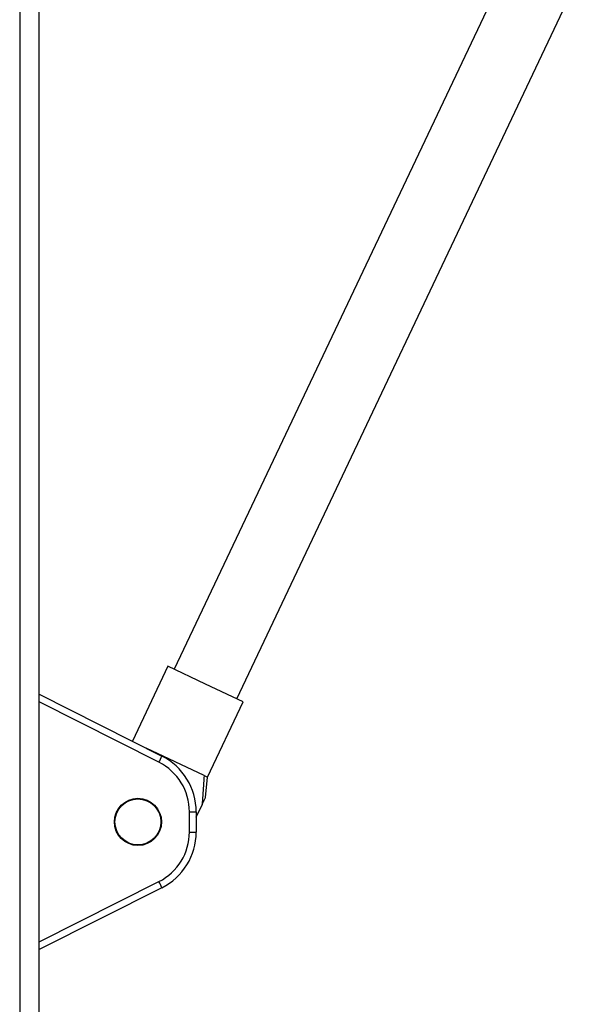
# Model space of a CAD drawing. Header units: millimetres. Extents: x 2183 to 18395, y 1142 to 15955.
# Tile 11 of 46: x 3287 to 3447, y 6489 to 6773. Entities that reach past the tile are written whole.
import ezdxf

# ---------------------------------------------------------------- set-up
doc = ezdxf.new("R2010")
doc.units = ezdxf.units.MM
doc.header["$LTSCALE"] = 2

msp = doc.modelspace()

# ---------------------------------------------------------------- linework, layer by layer
at = {"color": 8, "linetype": 'Continuous', "lineweight": 25}
for p, q in [((3286.68, 7303.27), (3286.68, 1555.27)), ((3292.32, 5952.38), (3292.32, 7123.36)), ((3326.83, 6558.48), (3292.33, 6575.88)), ((3292.33, 6506.67), (3326.83, 6524.07))]:
    msp.add_line(p, q, dxfattribs=at)
at = {"color": 7, "linetype": 'Continuous', "lineweight": 25}
for p, q in [((3292.33, 5952.39), (3292.33, 7123.36)), ((3428.88, 6791.31), (3331.25, 6585.27)), ((3349.25, 6576.74), (3446.88, 6782.78)), ((3329.41, 6586.14), (3319.18, 6564.55)), ((3340.25, 6581), (3329.41, 6586.14)), ((3351.1, 6575.86), (3340.25, 6581)), ((3292.33, 6578.09), (3327.68, 6560.26)), ((3340.82, 6554.17), (3351.1, 6575.86)), ((3339.83, 6554.64), (3323.19, 6562.53)), ((3339.83, 6554.64), (3340.82, 6554.17)), ((3340.27, 6548.35), (3340.82, 6554.17)), ((3337.57, 6542.64), (3339.26, 6546.2)), ((3335.62, 6538.35), (3335.62, 6544.19)), ((3335.62, 6544.19), (3337.57, 6544.19)), ((3337.57, 6544.19), (3337.57, 6538.35)), ((3335.62, 6538.35), (3337.57, 6538.35)), ((3327.68, 6522.28), (3292.33, 6504.45))]:
    msp.add_line(p, q, dxfattribs=at)
for radius in [6.8, 6.62]:
    msp.add_circle((3320.77, 6541.27), radius, dxfattribs=at)
for centre, radius, start, end in [((3308.22, 6568.42), 21.09, 331.8997, 337.2714), ((3319.57, 6544.19), 18, 0, 63.2307), ((3319.62, 6544.19), 16, 0, 63.2307), ((3319.62, 6538.35), 16, 296.7693, 0), ((3319.57, 6538.35), 18, 296.7693, 0), ((3308.22, 6514.13), 21.09, 22.7286, 28.1003)]:
    msp.add_arc(centre, radius, start, end, dxfattribs=at)
for points, knots in [([(3339.83, 6554.64), (3339.77, 6553.64), (3339.59, 6550.83), (3339.39, 6548.02), (3339.26, 6546.2)], [0, 0, 0, 0, 0.355137, 1, 1, 1, 1]), ([(3339.26, 6546.2), (3339.42, 6546.56), (3339.78, 6547.32), (3340.2, 6548.19), (3340.23, 6548.27), (3340.25, 6548.3)], [0, 0, 0, 0, 0.319558, 0.685075, 1, 1, 1, 1])]:
    msp.add_open_spline(points, degree=3, knots=knots, dxfattribs=at)

doc.saveas('drawing.dxf')
